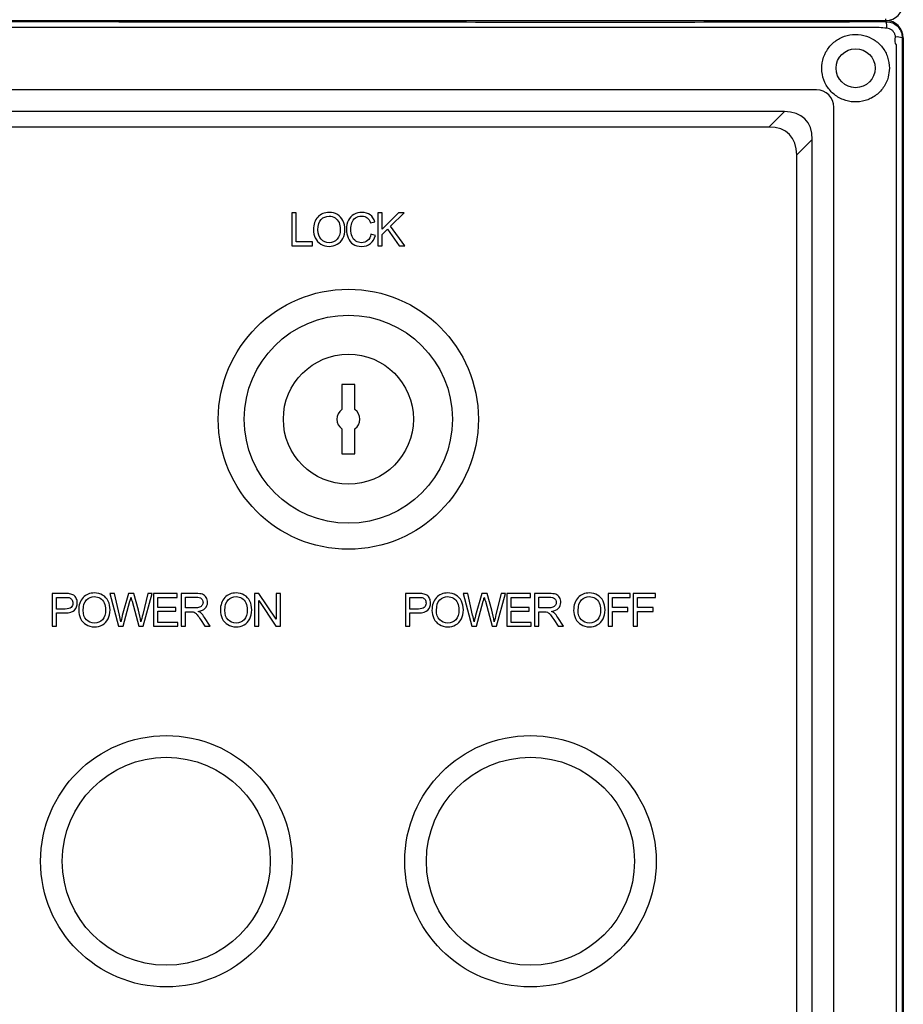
# Model space of a CAD drawing. Header units: millimetres. Extents: x 7099 to 9560, y -2357 to -1635.
# Tile 44 of 85: x 7459 to 7561, y -2063 to -1949. Entities that reach past the tile are written whole.
import ezdxf

# ---------------------------------------------------------------- set-up
doc = ezdxf.new("R2010")
doc.units = ezdxf.units.MM
doc.header["$LTSCALE"] = 3

msp = doc.modelspace()

# ---------------------------------------------------------------- linework, layer by layer
at = {"linetype": 'Continuous', "lineweight": 30}
for p, q in [((7162.73, -1949.22), (7558.73, -1949.22)), ((7558.73, -1949.22), (7558.73, -1949.02)), ((7558.73, -1949.22), (7558.73, -1949.34)), ((7560.73, -1951.22), (7560.61, -1951.22)), ((7560.73, -1951.22), (7560.73, -2147.22)), ((7550.73, -1957.22), (7363.73, -1957.22)), ((7552.73, -2139.22), (7552.73, -1959.22)), ((7547.02, -1959.72), (7174.45, -1959.72)), ((7545.23, -1961.51), (7547.02, -1959.72)), ((7545.23, -1961.51), (7176.23, -1961.51)), ((7550.23, -1962.93), (7548.44, -1964.72)), ((7550.23, -2135.51), (7550.23, -1962.93)), ((7548.44, -2133.72), (7548.44, -1964.72)), ((7497.48, -1991.22), (7495.98, -1991.22)), ((7495.98, -1991.22), (7495.98, -1994.11)), ((7497.48, -1994.11), (7497.48, -1991.22)), ((7495.98, -1996.33), (7495.98, -1999.22)), ((7497.48, -1999.22), (7497.48, -1996.33)), ((7495.98, -1999.22), (7497.48, -1999.22))]:
    msp.add_line(p, q, dxfattribs=at)
at = {"linetype": 'Continuous', "lineweight": 30, "flags": 128}
for points in [[(7557.94, -1950.03), (7557.94, -1950.03), (7555.94, -1950.03), (7547.94, -1950.02), (7515.94, -1950.02), (7387.94, -1950.02), (7163.52, -1950.03), (7163.52, -1950.03)], [(7559.93, -2146.4), (7559.93, -2146.4), (7559.93, -2144.4), (7559.93, -2136.4), (7559.93, -2104.4), (7559.93, -1976.4), (7559.93, -1962.85), (7559.93, -1952.04), (7559.93, -1952.04)]]:
    msp.add_lwpolyline(points, dxfattribs=at)
at = {"linetype": 'Continuous', "lineweight": 30}
for centre, radius in [((7555.23, -1954.72), 2.25), ((7496.73, -1995.22), 15), ((7496.73, -1995.22), 12), ((7496.73, -1995.22), 7.5), ((7475.73, -2046.22), 14.5), ((7517.73, -2046.22), 14.5), ((7475.73, -2046.22), 12), ((7517.73, -2046.22), 12)]:
    msp.add_circle(centre, radius, dxfattribs=at)
for centre, radius, start, end in [((7558.73, -1947.22), 2, 270, 0), ((7558.73, -1951.22), 2, 0, 90), ((7556.93, -1949.97), 1.91, 355.8198, 19.2866), ((7559.98, -1952.98), 1.86, 70.2212, 94.2795), ((7550.73, -1959.22), 2, 0, 89.9992), ((7496.73, -1995.22), 1.34, 124.0312, 235.9688), ((7496.73, -1995.22), 1.34, 304.0312, 55.9688)]:
    msp.add_arc(centre, radius, start, end, dxfattribs=at)
for centre in [(7542.45, -1967.5), (7540.67, -1969.29)]:
    msp.add_ellipse(centre, major_axis=(-6.93, -6.93), ratio=0.510274, start_param=2.66976, end_param=3.613425, dxfattribs=at)
for points, knots in [([(7162.73, -1949.34), (7163.7, -1949.35), (7165.65, -1949.35), (7169.54, -1949.34), (7184.6, -1949.35), (7247.22, -1949.34), (7341.61, -1949.35), (7429.49, -1949.34), (7469.57, -1949.35), (7475.92, -1949.36), (7476.66, -1949.36)], [0, 0, 0, 0, 0.009291, 0.018605, 0.037219, 0.15318, 0.617023, 0.939231, 0.99298, 1, 1, 1, 1]), ([(7476.66, -1949.36), (7481.55, -1949.36), (7492.08, -1949.37), (7508.22, -1949.39), (7525.09, -1949.4), (7541.95, -1949.39), (7553.14, -1949.36), (7558.73, -1949.34)], [0, 0, 0, 0, 0.178857, 0.384542, 0.589954, 0.795009, 1, 1, 1, 1]), ([(7558.83, -1950.11), (7558.54, -1950.09), (7558.24, -1950.08), (7557.94, -1950.03), (7557.94, -1950.03)], [0, 0, 0, 0, 0.999932, 1, 1, 1, 1]), ([(7558.73, -1949.34), (7558.94, -1949.36), (7559.36, -1949.4), (7559.92, -1949.72), (7560.34, -1950.19), (7560.57, -1950.72), (7560.6, -1951.07), (7560.61, -1951.22)], [0, 0, 0, 0, 0.212006, 0.424394, 0.636537, 0.848479, 1, 1, 1, 1]), ([(7559.84, -1951.12), (7559.83, -1951.04), (7559.8, -1950.86), (7559.67, -1950.58), (7559.44, -1950.34), (7559.16, -1950.16), (7558.94, -1950.13), (7558.83, -1950.11)], [0, 0, 0, 0, 0.149043, 0.361525, 0.57636, 0.790328, 1, 1, 1, 1]), ([(7559.13, -1954.72), (7559.09, -1954.29), (7559.01, -1953.42), (7558.36, -1952.27), (7557.39, -1951.39), (7556.2, -1950.87), (7554.89, -1950.76), (7553.64, -1951.09), (7552.56, -1951.79), (7551.74, -1952.82), (7551.31, -1954.09), (7551.32, -1955.44), (7551.78, -1956.69), (7552.62, -1957.72), (7553.75, -1958.41), (7555.04, -1958.69), (7556.35, -1958.53), (7557.54, -1957.96), (7558.48, -1957.01), (7559.04, -1955.87), (7559.1, -1955.07), (7559.13, -1954.72)], [0, 0, 0, 0, 0.052754, 0.105454, 0.157724, 0.210039, 0.262969, 0.314253, 0.36603, 0.419708, 0.474734, 0.529303, 0.58257, 0.635113, 0.688397, 0.741364, 0.794154, 0.847791, 0.902631, 0.957423, 1, 1, 1, 1]), ([(7559.93, -1952.04), (7559.93, -1952.04), (7559.71, -1951.82), (7559.78, -1951.47), (7559.84, -1951.12)], [0, 0, 0, 0, 0.000091, 1, 1, 1, 1]), ([(7560.61, -1951.22), (7560.61, -1952.19), (7560.6, -1954.12), (7560.61, -1958), (7560.6, -1972.66), (7560.61, -2011.2), (7560.61, -2052.78), (7560.6, -2083.21), (7560.6, -2088.78), (7560.6, -2089.38)], [0, 0, 0, 0, 0.021012, 0.042076, 0.084176, 0.339329, 0.878968, 0.987014, 1, 1, 1, 1]), ([(7490.21, -1975.21), (7490.21, -1975.21), (7490.21, -1971.42), (7490.21, -1971.42), (7490.21, -1971.42), (7490.21, -1971.42), (7490.71, -1971.42), (7490.71, -1971.42), (7490.71, -1971.42), (7490.71, -1971.42), (7490.71, -1974.77), (7490.71, -1974.77), (7490.71, -1974.77), (7490.71, -1974.77), (7492.58, -1974.77), (7492.58, -1974.77), (7492.58, -1974.77), (7492.58, -1974.77), (7492.58, -1975.21), (7492.58, -1975.21), (7492.58, -1975.21), (7492.58, -1975.21), (7490.21, -1975.21), (7490.21, -1975.21)], [0, 0, 0, 0, 0.142857, 0.142857, 0.142857, 0.142857, 0.285714, 0.285714, 0.285714, 0.285714, 0.428571, 0.428571, 0.428571, 0.428571, 0.571429, 0.571429, 0.571429, 0.571429, 0.714286, 0.714286, 0.714286, 0.714286, 1, 1, 1, 1]), ([(7492.7, -1973.37), (7492.7, -1972.74), (7492.87, -1972.25), (7493.21, -1971.89), (7493.21, -1971.89), (7493.54, -1971.54), (7493.98, -1971.36), (7494.51, -1971.36), (7494.51, -1971.36), (7494.86, -1971.36), (7495.18, -1971.44), (7495.46, -1971.61), (7495.46, -1971.61), (7495.74, -1971.78), (7495.95, -1972.01), (7496.1, -1972.31), (7496.1, -1972.31), (7496.25, -1972.61), (7496.32, -1972.95), (7496.32, -1973.33), (7496.32, -1973.33), (7496.32, -1973.71), (7496.25, -1974.05), (7496.09, -1974.36), (7496.09, -1974.36), (7495.94, -1974.66), (7495.72, -1974.89), (7495.43, -1975.04), (7495.43, -1975.04), (7495.15, -1975.2), (7494.84, -1975.28), (7494.51, -1975.28), (7494.51, -1975.28), (7494.15, -1975.28), (7493.84, -1975.19), (7493.55, -1975.02), (7493.55, -1975.02), (7493.27, -1974.85), (7493.06, -1974.61), (7492.92, -1974.31), (7492.92, -1974.31), (7492.77, -1974.02), (7492.7, -1973.7), (7492.7, -1973.37)], [0, 0, 0, 0, 0.083333, 0.083333, 0.083333, 0.083333, 0.166667, 0.166667, 0.166667, 0.166667, 0.25, 0.25, 0.25, 0.25, 0.333333, 0.333333, 0.333333, 0.333333, 0.416667, 0.416667, 0.416667, 0.416667, 0.5, 0.5, 0.5, 0.5, 0.583333, 0.583333, 0.583333, 0.583333, 0.666667, 0.666667, 0.666667, 0.666667, 0.75, 0.75, 0.75, 0.75, 0.833333, 0.833333, 0.833333, 0.833333, 1, 1, 1, 1]), ([(7493.22, -1973.38), (7493.22, -1973.83), (7493.34, -1974.19), (7493.58, -1974.46), (7493.58, -1974.46), (7493.83, -1974.72), (7494.14, -1974.85), (7494.51, -1974.85), (7494.51, -1974.85), (7494.89, -1974.85), (7495.2, -1974.72), (7495.44, -1974.45), (7495.44, -1974.45), (7495.68, -1974.19), (7495.8, -1973.81), (7495.8, -1973.32), (7495.8, -1973.32), (7495.8, -1973.02), (7495.75, -1972.75), (7495.65, -1972.52), (7495.65, -1972.52), (7495.54, -1972.29), (7495.39, -1972.11), (7495.19, -1971.98), (7495.19, -1971.98), (7494.99, -1971.86), (7494.77, -1971.8), (7494.52, -1971.8), (7494.52, -1971.8), (7494.16, -1971.8), (7493.86, -1971.92), (7493.6, -1972.16), (7493.6, -1972.16), (7493.34, -1972.4), (7493.22, -1972.81), (7493.22, -1973.38)], [0, 0, 0, 0, 0.1, 0.1, 0.1, 0.1, 0.2, 0.2, 0.2, 0.2, 0.3, 0.3, 0.3, 0.3, 0.4, 0.4, 0.4, 0.4, 0.5, 0.5, 0.5, 0.5, 0.6, 0.6, 0.6, 0.6, 0.7, 0.7, 0.7, 0.7, 0.8, 0.8, 0.8, 0.8, 1, 1, 1, 1]), ([(7499.34, -1973.88), (7499.34, -1973.88), (7499.85, -1974.01), (7499.85, -1974.01), (7499.85, -1974.01), (7499.74, -1974.42), (7499.55, -1974.74), (7499.28, -1974.95), (7499.28, -1974.95), (7499.01, -1975.17), (7498.67, -1975.28), (7498.28, -1975.28), (7498.28, -1975.28), (7497.87, -1975.28), (7497.54, -1975.19), (7497.28, -1975.03), (7497.28, -1975.03), (7497.03, -1974.86), (7496.83, -1974.62), (7496.7, -1974.31), (7496.7, -1974.31), (7496.57, -1973.99), (7496.5, -1973.65), (7496.5, -1973.29), (7496.5, -1973.29), (7496.5, -1972.9), (7496.58, -1972.55), (7496.73, -1972.26), (7496.73, -1972.26), (7496.88, -1971.97), (7497.09, -1971.74), (7497.37, -1971.59), (7497.37, -1971.59), (7497.65, -1971.44), (7497.95, -1971.36), (7498.29, -1971.36), (7498.29, -1971.36), (7498.67, -1971.36), (7498.98, -1971.46), (7499.24, -1971.65), (7499.24, -1971.65), (7499.5, -1971.84), (7499.68, -1972.11), (7499.78, -1972.46), (7499.78, -1972.46), (7499.78, -1972.46), (7499.29, -1972.58), (7499.29, -1972.58), (7499.29, -1972.58), (7499.2, -1972.3), (7499.07, -1972.1), (7498.91, -1971.98), (7498.91, -1971.98), (7498.74, -1971.85), (7498.53, -1971.79), (7498.28, -1971.79), (7498.28, -1971.79), (7497.99, -1971.79), (7497.74, -1971.86), (7497.55, -1972), (7497.55, -1972), (7497.35, -1972.14), (7497.22, -1972.33), (7497.14, -1972.56), (7497.14, -1972.56), (7497.06, -1972.8), (7497.02, -1973.04), (7497.02, -1973.29), (7497.02, -1973.29), (7497.02, -1973.61), (7497.07, -1973.89), (7497.16, -1974.13), (7497.16, -1974.13), (7497.25, -1974.37), (7497.4, -1974.55), (7497.6, -1974.67), (7497.6, -1974.67), (7497.79, -1974.79), (7498.01, -1974.85), (7498.24, -1974.85), (7498.24, -1974.85), (7498.52, -1974.85), (7498.75, -1974.77), (7498.95, -1974.61), (7498.95, -1974.61), (7499.14, -1974.44), (7499.27, -1974.2), (7499.34, -1973.88)], [0, 0, 0, 0, 0.043478, 0.043478, 0.043478, 0.043478, 0.086957, 0.086957, 0.086957, 0.086957, 0.130435, 0.130435, 0.130435, 0.130435, 0.173913, 0.173913, 0.173913, 0.173913, 0.217391, 0.217391, 0.217391, 0.217391, 0.26087, 0.26087, 0.26087, 0.26087, 0.304348, 0.304348, 0.304348, 0.304348, 0.347826, 0.347826, 0.347826, 0.347826, 0.391304, 0.391304, 0.391304, 0.391304, 0.434783, 0.434783, 0.434783, 0.434783, 0.478261, 0.478261, 0.478261, 0.478261, 0.521739, 0.521739, 0.521739, 0.521739, 0.565217, 0.565217, 0.565217, 0.565217, 0.608696, 0.608696, 0.608696, 0.608696, 0.652174, 0.652174, 0.652174, 0.652174, 0.695652, 0.695652, 0.695652, 0.695652, 0.73913, 0.73913, 0.73913, 0.73913, 0.782609, 0.782609, 0.782609, 0.782609, 0.826087, 0.826087, 0.826087, 0.826087, 0.869565, 0.869565, 0.869565, 0.869565, 0.913043, 0.913043, 0.913043, 0.913043, 1, 1, 1, 1]), ([(7500.12, -1975.21), (7500.12, -1975.21), (7500.12, -1971.42), (7500.12, -1971.42), (7500.12, -1971.42), (7500.12, -1971.42), (7500.62, -1971.42), (7500.62, -1971.42), (7500.62, -1971.42), (7500.62, -1971.42), (7500.62, -1973.3), (7500.62, -1973.3), (7500.62, -1973.3), (7500.62, -1973.3), (7502.5, -1971.42), (7502.5, -1971.42), (7502.5, -1971.42), (7502.5, -1971.42), (7503.18, -1971.42), (7503.18, -1971.42), (7503.18, -1971.42), (7503.18, -1971.42), (7501.59, -1972.96), (7501.59, -1972.96), (7501.59, -1972.96), (7501.59, -1972.96), (7503.25, -1975.21), (7503.25, -1975.21), (7503.25, -1975.21), (7503.25, -1975.21), (7502.59, -1975.21), (7502.59, -1975.21), (7502.59, -1975.21), (7502.59, -1975.21), (7501.24, -1973.3), (7501.24, -1973.3), (7501.24, -1973.3), (7501.24, -1973.3), (7500.62, -1973.9), (7500.62, -1973.9), (7500.62, -1973.9), (7500.62, -1973.9), (7500.62, -1975.21), (7500.62, -1975.21), (7500.62, -1975.21), (7500.62, -1975.21), (7500.12, -1975.21), (7500.12, -1975.21)], [0, 0, 0, 0, 0.076923, 0.076923, 0.076923, 0.076923, 0.153846, 0.153846, 0.153846, 0.153846, 0.230769, 0.230769, 0.230769, 0.230769, 0.307692, 0.307692, 0.307692, 0.307692, 0.384615, 0.384615, 0.384615, 0.384615, 0.461538, 0.461538, 0.461538, 0.461538, 0.538462, 0.538462, 0.538462, 0.538462, 0.615385, 0.615385, 0.615385, 0.615385, 0.692308, 0.692308, 0.692308, 0.692308, 0.769231, 0.769231, 0.769231, 0.769231, 0.846154, 0.846154, 0.846154, 0.846154, 1, 1, 1, 1]), ([(7462.57, -2019.11), (7462.57, -2019.11), (7462.57, -2015.32), (7462.57, -2015.32), (7462.57, -2015.32), (7462.57, -2015.32), (7464, -2015.32), (7464, -2015.32), (7464, -2015.32), (7464.26, -2015.32), (7464.45, -2015.33), (7464.58, -2015.36), (7464.58, -2015.36), (7464.77, -2015.39), (7464.92, -2015.45), (7465.05, -2015.53), (7465.05, -2015.53), (7465.18, -2015.62), (7465.28, -2015.74), (7465.35, -2015.9), (7465.35, -2015.9), (7465.43, -2016.06), (7465.47, -2016.23), (7465.47, -2016.42), (7465.47, -2016.42), (7465.47, -2016.74), (7465.37, -2017.01), (7465.16, -2017.23), (7465.16, -2017.23), (7464.96, -2017.45), (7464.58, -2017.57), (7464.05, -2017.57), (7464.05, -2017.57), (7464.05, -2017.57), (7463.08, -2017.57), (7463.08, -2017.57), (7463.08, -2017.57), (7463.08, -2017.57), (7463.08, -2019.11), (7463.08, -2019.11), (7463.08, -2019.11), (7463.08, -2019.11), (7462.57, -2019.11), (7462.57, -2019.11)], [0, 0, 0, 0, 0.083333, 0.083333, 0.083333, 0.083333, 0.166667, 0.166667, 0.166667, 0.166667, 0.25, 0.25, 0.25, 0.25, 0.333333, 0.333333, 0.333333, 0.333333, 0.416667, 0.416667, 0.416667, 0.416667, 0.5, 0.5, 0.5, 0.5, 0.583333, 0.583333, 0.583333, 0.583333, 0.666667, 0.666667, 0.666667, 0.666667, 0.75, 0.75, 0.75, 0.75, 0.833333, 0.833333, 0.833333, 0.833333, 1, 1, 1, 1]), ([(7463.08, -2017.12), (7463.08, -2017.12), (7464.06, -2017.12), (7464.06, -2017.12), (7464.06, -2017.12), (7464.38, -2017.12), (7464.61, -2017.06), (7464.75, -2016.94), (7464.75, -2016.94), (7464.88, -2016.82), (7464.95, -2016.65), (7464.95, -2016.43), (7464.95, -2016.43), (7464.95, -2016.27), (7464.91, -2016.14), (7464.83, -2016.02), (7464.83, -2016.02), (7464.75, -2015.91), (7464.64, -2015.84), (7464.51, -2015.8), (7464.51, -2015.8), (7464.43, -2015.78), (7464.27, -2015.77), (7464.05, -2015.77), (7464.05, -2015.77), (7464.05, -2015.77), (7463.08, -2015.77), (7463.08, -2015.77), (7463.08, -2015.77), (7463.08, -2015.77), (7463.08, -2017.12), (7463.08, -2017.12)], [0, 0, 0, 0, 0.111111, 0.111111, 0.111111, 0.111111, 0.222222, 0.222222, 0.222222, 0.222222, 0.333333, 0.333333, 0.333333, 0.333333, 0.444444, 0.444444, 0.444444, 0.444444, 0.555556, 0.555556, 0.555556, 0.555556, 0.666667, 0.666667, 0.666667, 0.666667, 0.777778, 0.777778, 0.777778, 0.777778, 1, 1, 1, 1]), ([(7465.63, -2017.27), (7465.63, -2016.64), (7465.79, -2016.15), (7466.13, -2015.79), (7466.13, -2015.79), (7466.47, -2015.44), (7466.91, -2015.26), (7467.44, -2015.26), (7467.44, -2015.26), (7467.79, -2015.26), (7468.11, -2015.34), (7468.39, -2015.51), (7468.39, -2015.51), (7468.67, -2015.68), (7468.88, -2015.91), (7469.03, -2016.21), (7469.03, -2016.21), (7469.18, -2016.51), (7469.25, -2016.84), (7469.25, -2017.22), (7469.25, -2017.22), (7469.25, -2017.61), (7469.17, -2017.95), (7469.02, -2018.25), (7469.02, -2018.25), (7468.86, -2018.56), (7468.64, -2018.79), (7468.36, -2018.94), (7468.36, -2018.94), (7468.07, -2019.1), (7467.77, -2019.17), (7467.44, -2019.17), (7467.44, -2019.17), (7467.08, -2019.17), (7466.76, -2019.09), (7466.48, -2018.92), (7466.48, -2018.92), (7466.2, -2018.74), (7465.99, -2018.51), (7465.84, -2018.21), (7465.84, -2018.21), (7465.7, -2017.91), (7465.63, -2017.6), (7465.63, -2017.27)], [0, 0, 0, 0, 0.083333, 0.083333, 0.083333, 0.083333, 0.166667, 0.166667, 0.166667, 0.166667, 0.25, 0.25, 0.25, 0.25, 0.333333, 0.333333, 0.333333, 0.333333, 0.416667, 0.416667, 0.416667, 0.416667, 0.5, 0.5, 0.5, 0.5, 0.583333, 0.583333, 0.583333, 0.583333, 0.666667, 0.666667, 0.666667, 0.666667, 0.75, 0.75, 0.75, 0.75, 0.833333, 0.833333, 0.833333, 0.833333, 1, 1, 1, 1]), ([(7466.14, -2017.28), (7466.14, -2017.73), (7466.27, -2018.09), (7466.51, -2018.35), (7466.51, -2018.35), (7466.76, -2018.61), (7467.06, -2018.75), (7467.44, -2018.75), (7467.44, -2018.75), (7467.81, -2018.75), (7468.12, -2018.61), (7468.37, -2018.35), (7468.37, -2018.35), (7468.61, -2018.08), (7468.73, -2017.71), (7468.73, -2017.22), (7468.73, -2017.22), (7468.73, -2016.91), (7468.68, -2016.64), (7468.58, -2016.42), (7468.58, -2016.42), (7468.47, -2016.19), (7468.32, -2016.01), (7468.12, -2015.88), (7468.12, -2015.88), (7467.92, -2015.76), (7467.69, -2015.69), (7467.44, -2015.69), (7467.44, -2015.69), (7467.09, -2015.69), (7466.78, -2015.81), (7466.53, -2016.06), (7466.53, -2016.06), (7466.27, -2016.3), (7466.14, -2016.71), (7466.14, -2017.28)], [0, 0, 0, 0, 0.1, 0.1, 0.1, 0.1, 0.2, 0.2, 0.2, 0.2, 0.3, 0.3, 0.3, 0.3, 0.4, 0.4, 0.4, 0.4, 0.5, 0.5, 0.5, 0.5, 0.6, 0.6, 0.6, 0.6, 0.7, 0.7, 0.7, 0.7, 0.8, 0.8, 0.8, 0.8, 1, 1, 1, 1]), ([(7470.22, -2019.11), (7470.22, -2019.11), (7469.23, -2015.32), (7469.23, -2015.32), (7469.23, -2015.32), (7469.23, -2015.32), (7469.75, -2015.32), (7469.75, -2015.32), (7469.75, -2015.32), (7469.75, -2015.32), (7470.32, -2017.81), (7470.32, -2017.81), (7470.32, -2017.81), (7470.38, -2018.07), (7470.43, -2018.32), (7470.48, -2018.58), (7470.48, -2018.58), (7470.58, -2018.18), (7470.64, -2017.94), (7470.65, -2017.88), (7470.65, -2017.88), (7470.65, -2017.88), (7471.37, -2015.32), (7471.37, -2015.32), (7471.37, -2015.32), (7471.37, -2015.32), (7471.97, -2015.32), (7471.97, -2015.32), (7471.97, -2015.32), (7471.97, -2015.32), (7472.52, -2017.24), (7472.52, -2017.24), (7472.52, -2017.24), (7472.65, -2017.72), (7472.75, -2018.16), (7472.81, -2018.58), (7472.81, -2018.58), (7472.86, -2018.34), (7472.93, -2018.07), (7473.01, -2017.76), (7473.01, -2017.76), (7473.01, -2017.76), (7473.6, -2015.32), (7473.6, -2015.32), (7473.6, -2015.32), (7473.6, -2015.32), (7474.1, -2015.32), (7474.1, -2015.32), (7474.1, -2015.32), (7474.1, -2015.32), (7473.06, -2019.11), (7473.06, -2019.11), (7473.06, -2019.11), (7473.06, -2019.11), (7472.58, -2019.11), (7472.58, -2019.11), (7472.58, -2019.11), (7472.58, -2019.11), (7471.78, -2016.22), (7471.78, -2016.22), (7471.78, -2016.22), (7471.71, -2015.98), (7471.67, -2015.83), (7471.66, -2015.78), (7471.66, -2015.78), (7471.62, -2015.95), (7471.58, -2016.1), (7471.54, -2016.22), (7471.54, -2016.22), (7471.54, -2016.22), (7470.75, -2019.11), (7470.75, -2019.11), (7470.75, -2019.11), (7470.75, -2019.11), (7470.22, -2019.11), (7470.22, -2019.11)], [0, 0, 0, 0, 0.05, 0.05, 0.05, 0.05, 0.1, 0.1, 0.1, 0.1, 0.15, 0.15, 0.15, 0.15, 0.2, 0.2, 0.2, 0.2, 0.25, 0.25, 0.25, 0.25, 0.3, 0.3, 0.3, 0.3, 0.35, 0.35, 0.35, 0.35, 0.4, 0.4, 0.4, 0.4, 0.45, 0.45, 0.45, 0.45, 0.5, 0.5, 0.5, 0.5, 0.55, 0.55, 0.55, 0.55, 0.6, 0.6, 0.6, 0.6, 0.65, 0.65, 0.65, 0.65, 0.7, 0.7, 0.7, 0.7, 0.75, 0.75, 0.75, 0.75, 0.8, 0.8, 0.8, 0.8, 0.85, 0.85, 0.85, 0.85, 0.9, 0.9, 0.9, 0.9, 1, 1, 1, 1]), ([(7474.25, -2019.11), (7474.25, -2019.11), (7474.25, -2015.32), (7474.25, -2015.32), (7474.25, -2015.32), (7474.25, -2015.32), (7476.99, -2015.32), (7476.99, -2015.32), (7476.99, -2015.32), (7476.99, -2015.32), (7476.99, -2015.77), (7476.99, -2015.77), (7476.99, -2015.77), (7476.99, -2015.77), (7474.75, -2015.77), (7474.75, -2015.77), (7474.75, -2015.77), (7474.75, -2015.77), (7474.75, -2016.93), (7474.75, -2016.93), (7474.75, -2016.93), (7474.75, -2016.93), (7476.84, -2016.93), (7476.84, -2016.93), (7476.84, -2016.93), (7476.84, -2016.93), (7476.84, -2017.37), (7476.84, -2017.37), (7476.84, -2017.37), (7476.84, -2017.37), (7474.75, -2017.37), (7474.75, -2017.37), (7474.75, -2017.37), (7474.75, -2017.37), (7474.75, -2018.67), (7474.75, -2018.67), (7474.75, -2018.67), (7474.75, -2018.67), (7477.08, -2018.67), (7477.08, -2018.67), (7477.08, -2018.67), (7477.08, -2018.67), (7477.08, -2019.11), (7477.08, -2019.11), (7477.08, -2019.11), (7477.08, -2019.11), (7474.25, -2019.11), (7474.25, -2019.11)], [0, 0, 0, 0, 0.076923, 0.076923, 0.076923, 0.076923, 0.153846, 0.153846, 0.153846, 0.153846, 0.230769, 0.230769, 0.230769, 0.230769, 0.307692, 0.307692, 0.307692, 0.307692, 0.384615, 0.384615, 0.384615, 0.384615, 0.461538, 0.461538, 0.461538, 0.461538, 0.538462, 0.538462, 0.538462, 0.538462, 0.615385, 0.615385, 0.615385, 0.615385, 0.692308, 0.692308, 0.692308, 0.692308, 0.769231, 0.769231, 0.769231, 0.769231, 0.846154, 0.846154, 0.846154, 0.846154, 1, 1, 1, 1]), ([(7477.46, -2019.11), (7477.46, -2019.11), (7477.46, -2015.32), (7477.46, -2015.32), (7477.46, -2015.32), (7477.46, -2015.32), (7479.14, -2015.32), (7479.14, -2015.32), (7479.14, -2015.32), (7479.47, -2015.32), (7479.73, -2015.36), (7479.91, -2015.42), (7479.91, -2015.42), (7480.08, -2015.49), (7480.22, -2015.61), (7480.33, -2015.78), (7480.33, -2015.78), (7480.43, -2015.96), (7480.48, -2016.15), (7480.48, -2016.35), (7480.48, -2016.35), (7480.48, -2016.62), (7480.4, -2016.85), (7480.22, -2017.03), (7480.22, -2017.03), (7480.05, -2017.22), (7479.78, -2017.34), (7479.42, -2017.39), (7479.42, -2017.39), (7479.55, -2017.45), (7479.65, -2017.51), (7479.72, -2017.57), (7479.72, -2017.57), (7479.87, -2017.71), (7480, -2017.88), (7480.13, -2018.08), (7480.13, -2018.08), (7480.13, -2018.08), (7480.79, -2019.11), (7480.79, -2019.11), (7480.79, -2019.11), (7480.79, -2019.11), (7480.16, -2019.11), (7480.16, -2019.11), (7480.16, -2019.11), (7480.16, -2019.11), (7479.66, -2018.32), (7479.66, -2018.32), (7479.66, -2018.32), (7479.52, -2018.09), (7479.4, -2017.92), (7479.3, -2017.8), (7479.3, -2017.8), (7479.21, -2017.68), (7479.12, -2017.59), (7479.05, -2017.55), (7479.05, -2017.55), (7478.97, -2017.5), (7478.9, -2017.46), (7478.82, -2017.45), (7478.82, -2017.45), (7478.76, -2017.43), (7478.67, -2017.43), (7478.54, -2017.43), (7478.54, -2017.43), (7478.54, -2017.43), (7477.96, -2017.43), (7477.96, -2017.43), (7477.96, -2017.43), (7477.96, -2017.43), (7477.96, -2019.11), (7477.96, -2019.11), (7477.96, -2019.11), (7477.96, -2019.11), (7477.46, -2019.11), (7477.46, -2019.11)], [0, 0, 0, 0, 0.05, 0.05, 0.05, 0.05, 0.1, 0.1, 0.1, 0.1, 0.15, 0.15, 0.15, 0.15, 0.2, 0.2, 0.2, 0.2, 0.25, 0.25, 0.25, 0.25, 0.3, 0.3, 0.3, 0.3, 0.35, 0.35, 0.35, 0.35, 0.4, 0.4, 0.4, 0.4, 0.45, 0.45, 0.45, 0.45, 0.5, 0.5, 0.5, 0.5, 0.55, 0.55, 0.55, 0.55, 0.6, 0.6, 0.6, 0.6, 0.65, 0.65, 0.65, 0.65, 0.7, 0.7, 0.7, 0.7, 0.75, 0.75, 0.75, 0.75, 0.8, 0.8, 0.8, 0.8, 0.85, 0.85, 0.85, 0.85, 0.9, 0.9, 0.9, 0.9, 1, 1, 1, 1]), ([(7477.96, -2016.99), (7477.96, -2016.99), (7479.04, -2016.99), (7479.04, -2016.99), (7479.04, -2016.99), (7479.26, -2016.99), (7479.44, -2016.97), (7479.57, -2016.92), (7479.57, -2016.92), (7479.7, -2016.88), (7479.8, -2016.8), (7479.86, -2016.69), (7479.86, -2016.69), (7479.93, -2016.59), (7479.97, -2016.48), (7479.97, -2016.36), (7479.97, -2016.36), (7479.97, -2016.18), (7479.9, -2016.03), (7479.77, -2015.91), (7479.77, -2015.91), (7479.64, -2015.8), (7479.44, -2015.74), (7479.16, -2015.74), (7479.16, -2015.74), (7479.16, -2015.74), (7477.96, -2015.74), (7477.96, -2015.74), (7477.96, -2015.74), (7477.96, -2015.74), (7477.96, -2016.99), (7477.96, -2016.99)], [0, 0, 0, 0, 0.111111, 0.111111, 0.111111, 0.111111, 0.222222, 0.222222, 0.222222, 0.222222, 0.333333, 0.333333, 0.333333, 0.333333, 0.444444, 0.444444, 0.444444, 0.444444, 0.555556, 0.555556, 0.555556, 0.555556, 0.666667, 0.666667, 0.666667, 0.666667, 0.777778, 0.777778, 0.777778, 0.777778, 1, 1, 1, 1]), ([(7481.97, -2017.27), (7481.97, -2016.64), (7482.14, -2016.15), (7482.47, -2015.79), (7482.47, -2015.79), (7482.81, -2015.44), (7483.25, -2015.26), (7483.78, -2015.26), (7483.78, -2015.26), (7484.13, -2015.26), (7484.45, -2015.34), (7484.73, -2015.51), (7484.73, -2015.51), (7485.01, -2015.68), (7485.22, -2015.91), (7485.37, -2016.21), (7485.37, -2016.21), (7485.52, -2016.51), (7485.59, -2016.84), (7485.59, -2017.22), (7485.59, -2017.22), (7485.59, -2017.61), (7485.51, -2017.95), (7485.36, -2018.25), (7485.36, -2018.25), (7485.2, -2018.56), (7484.98, -2018.79), (7484.7, -2018.94), (7484.7, -2018.94), (7484.41, -2019.1), (7484.11, -2019.17), (7483.78, -2019.17), (7483.78, -2019.17), (7483.42, -2019.17), (7483.1, -2019.09), (7482.82, -2018.92), (7482.82, -2018.92), (7482.54, -2018.74), (7482.33, -2018.51), (7482.18, -2018.21), (7482.18, -2018.21), (7482.04, -2017.91), (7481.97, -2017.6), (7481.97, -2017.27)], [0, 0, 0, 0, 0.083333, 0.083333, 0.083333, 0.083333, 0.166667, 0.166667, 0.166667, 0.166667, 0.25, 0.25, 0.25, 0.25, 0.333333, 0.333333, 0.333333, 0.333333, 0.416667, 0.416667, 0.416667, 0.416667, 0.5, 0.5, 0.5, 0.5, 0.583333, 0.583333, 0.583333, 0.583333, 0.666667, 0.666667, 0.666667, 0.666667, 0.75, 0.75, 0.75, 0.75, 0.833333, 0.833333, 0.833333, 0.833333, 1, 1, 1, 1]), ([(7482.48, -2017.28), (7482.48, -2017.73), (7482.61, -2018.09), (7482.85, -2018.35), (7482.85, -2018.35), (7483.1, -2018.61), (7483.41, -2018.75), (7483.78, -2018.75), (7483.78, -2018.75), (7484.15, -2018.75), (7484.46, -2018.61), (7484.71, -2018.35), (7484.71, -2018.35), (7484.95, -2018.08), (7485.07, -2017.71), (7485.07, -2017.22), (7485.07, -2017.22), (7485.07, -2016.91), (7485.02, -2016.64), (7484.92, -2016.42), (7484.92, -2016.42), (7484.81, -2016.19), (7484.66, -2016.01), (7484.46, -2015.88), (7484.46, -2015.88), (7484.26, -2015.76), (7484.03, -2015.69), (7483.78, -2015.69), (7483.78, -2015.69), (7483.43, -2015.69), (7483.12, -2015.81), (7482.87, -2016.06), (7482.87, -2016.06), (7482.61, -2016.3), (7482.48, -2016.71), (7482.48, -2017.28)], [0, 0, 0, 0, 0.1, 0.1, 0.1, 0.1, 0.2, 0.2, 0.2, 0.2, 0.3, 0.3, 0.3, 0.3, 0.4, 0.4, 0.4, 0.4, 0.5, 0.5, 0.5, 0.5, 0.6, 0.6, 0.6, 0.6, 0.7, 0.7, 0.7, 0.7, 0.8, 0.8, 0.8, 0.8, 1, 1, 1, 1]), ([(7485.91, -2019.11), (7485.91, -2019.11), (7485.91, -2015.32), (7485.91, -2015.32), (7485.91, -2015.32), (7485.91, -2015.32), (7486.42, -2015.32), (7486.42, -2015.32), (7486.42, -2015.32), (7486.42, -2015.32), (7488.41, -2018.3), (7488.41, -2018.3), (7488.41, -2018.3), (7488.41, -2018.3), (7488.41, -2015.32), (7488.41, -2015.32), (7488.41, -2015.32), (7488.41, -2015.32), (7488.89, -2015.32), (7488.89, -2015.32), (7488.89, -2015.32), (7488.89, -2015.32), (7488.89, -2019.11), (7488.89, -2019.11), (7488.89, -2019.11), (7488.89, -2019.11), (7488.38, -2019.11), (7488.38, -2019.11), (7488.38, -2019.11), (7488.38, -2019.11), (7486.39, -2016.14), (7486.39, -2016.14), (7486.39, -2016.14), (7486.39, -2016.14), (7486.39, -2019.11), (7486.39, -2019.11), (7486.39, -2019.11), (7486.39, -2019.11), (7485.91, -2019.11), (7485.91, -2019.11)], [0, 0, 0, 0, 0.090909, 0.090909, 0.090909, 0.090909, 0.181818, 0.181818, 0.181818, 0.181818, 0.272727, 0.272727, 0.272727, 0.272727, 0.363636, 0.363636, 0.363636, 0.363636, 0.454545, 0.454545, 0.454545, 0.454545, 0.545455, 0.545455, 0.545455, 0.545455, 0.636364, 0.636364, 0.636364, 0.636364, 0.727273, 0.727273, 0.727273, 0.727273, 0.818182, 0.818182, 0.818182, 0.818182, 1, 1, 1, 1]), ([(7503.32, -2019.11), (7503.32, -2019.11), (7503.32, -2015.32), (7503.32, -2015.32), (7503.32, -2015.32), (7503.32, -2015.32), (7504.75, -2015.32), (7504.75, -2015.32), (7504.75, -2015.32), (7505, -2015.32), (7505.19, -2015.33), (7505.33, -2015.36), (7505.33, -2015.36), (7505.51, -2015.39), (7505.67, -2015.45), (7505.79, -2015.53), (7505.79, -2015.53), (7505.92, -2015.62), (7506.02, -2015.74), (7506.1, -2015.9), (7506.1, -2015.9), (7506.17, -2016.06), (7506.21, -2016.23), (7506.21, -2016.42), (7506.21, -2016.42), (7506.21, -2016.74), (7506.11, -2017.01), (7505.9, -2017.23), (7505.9, -2017.23), (7505.7, -2017.45), (7505.33, -2017.57), (7504.79, -2017.57), (7504.79, -2017.57), (7504.79, -2017.57), (7503.82, -2017.57), (7503.82, -2017.57), (7503.82, -2017.57), (7503.82, -2017.57), (7503.82, -2019.11), (7503.82, -2019.11), (7503.82, -2019.11), (7503.82, -2019.11), (7503.32, -2019.11), (7503.32, -2019.11)], [0, 0, 0, 0, 0.083333, 0.083333, 0.083333, 0.083333, 0.166667, 0.166667, 0.166667, 0.166667, 0.25, 0.25, 0.25, 0.25, 0.333333, 0.333333, 0.333333, 0.333333, 0.416667, 0.416667, 0.416667, 0.416667, 0.5, 0.5, 0.5, 0.5, 0.583333, 0.583333, 0.583333, 0.583333, 0.666667, 0.666667, 0.666667, 0.666667, 0.75, 0.75, 0.75, 0.75, 0.833333, 0.833333, 0.833333, 0.833333, 1, 1, 1, 1]), ([(7503.82, -2017.12), (7503.82, -2017.12), (7504.8, -2017.12), (7504.8, -2017.12), (7504.8, -2017.12), (7505.12, -2017.12), (7505.35, -2017.06), (7505.49, -2016.94), (7505.49, -2016.94), (7505.63, -2016.82), (7505.69, -2016.65), (7505.69, -2016.43), (7505.69, -2016.43), (7505.69, -2016.27), (7505.65, -2016.14), (7505.57, -2016.02), (7505.57, -2016.02), (7505.49, -2015.91), (7505.39, -2015.84), (7505.26, -2015.8), (7505.26, -2015.8), (7505.17, -2015.78), (7505.02, -2015.77), (7504.79, -2015.77), (7504.79, -2015.77), (7504.79, -2015.77), (7503.82, -2015.77), (7503.82, -2015.77), (7503.82, -2015.77), (7503.82, -2015.77), (7503.82, -2017.12), (7503.82, -2017.12)], [0, 0, 0, 0, 0.111111, 0.111111, 0.111111, 0.111111, 0.222222, 0.222222, 0.222222, 0.222222, 0.333333, 0.333333, 0.333333, 0.333333, 0.444444, 0.444444, 0.444444, 0.444444, 0.555556, 0.555556, 0.555556, 0.555556, 0.666667, 0.666667, 0.666667, 0.666667, 0.777778, 0.777778, 0.777778, 0.777778, 1, 1, 1, 1]), ([(7506.37, -2017.27), (7506.37, -2016.64), (7506.54, -2016.15), (7506.88, -2015.79), (7506.88, -2015.79), (7507.21, -2015.44), (7507.65, -2015.26), (7508.19, -2015.26), (7508.19, -2015.26), (7508.54, -2015.26), (7508.85, -2015.34), (7509.13, -2015.51), (7509.13, -2015.51), (7509.41, -2015.68), (7509.63, -2015.91), (7509.77, -2016.21), (7509.77, -2016.21), (7509.92, -2016.51), (7509.99, -2016.84), (7509.99, -2017.22), (7509.99, -2017.22), (7509.99, -2017.61), (7509.92, -2017.95), (7509.76, -2018.25), (7509.76, -2018.25), (7509.61, -2018.56), (7509.39, -2018.79), (7509.1, -2018.94), (7509.1, -2018.94), (7508.82, -2019.1), (7508.51, -2019.17), (7508.18, -2019.17), (7508.18, -2019.17), (7507.83, -2019.17), (7507.51, -2019.09), (7507.23, -2018.92), (7507.23, -2018.92), (7506.94, -2018.74), (7506.73, -2018.51), (7506.59, -2018.21), (7506.59, -2018.21), (7506.44, -2017.91), (7506.37, -2017.6), (7506.37, -2017.27)], [0, 0, 0, 0, 0.083333, 0.083333, 0.083333, 0.083333, 0.166667, 0.166667, 0.166667, 0.166667, 0.25, 0.25, 0.25, 0.25, 0.333333, 0.333333, 0.333333, 0.333333, 0.416667, 0.416667, 0.416667, 0.416667, 0.5, 0.5, 0.5, 0.5, 0.583333, 0.583333, 0.583333, 0.583333, 0.666667, 0.666667, 0.666667, 0.666667, 0.75, 0.75, 0.75, 0.75, 0.833333, 0.833333, 0.833333, 0.833333, 1, 1, 1, 1]), ([(7506.89, -2017.28), (7506.89, -2017.73), (7507.01, -2018.09), (7507.26, -2018.35), (7507.26, -2018.35), (7507.5, -2018.61), (7507.81, -2018.75), (7508.18, -2018.75), (7508.18, -2018.75), (7508.56, -2018.75), (7508.87, -2018.61), (7509.11, -2018.35), (7509.11, -2018.35), (7509.35, -2018.08), (7509.48, -2017.71), (7509.48, -2017.22), (7509.48, -2017.22), (7509.48, -2016.91), (7509.42, -2016.64), (7509.32, -2016.42), (7509.32, -2016.42), (7509.22, -2016.19), (7509.06, -2016.01), (7508.86, -2015.88), (7508.86, -2015.88), (7508.66, -2015.76), (7508.44, -2015.69), (7508.19, -2015.69), (7508.19, -2015.69), (7507.83, -2015.69), (7507.53, -2015.81), (7507.27, -2016.06), (7507.27, -2016.06), (7507.02, -2016.3), (7506.89, -2016.71), (7506.89, -2017.28)], [0, 0, 0, 0, 0.1, 0.1, 0.1, 0.1, 0.2, 0.2, 0.2, 0.2, 0.3, 0.3, 0.3, 0.3, 0.4, 0.4, 0.4, 0.4, 0.5, 0.5, 0.5, 0.5, 0.6, 0.6, 0.6, 0.6, 0.7, 0.7, 0.7, 0.7, 0.8, 0.8, 0.8, 0.8, 1, 1, 1, 1]), ([(7510.97, -2019.11), (7510.97, -2019.11), (7509.97, -2015.32), (7509.97, -2015.32), (7509.97, -2015.32), (7509.97, -2015.32), (7510.49, -2015.32), (7510.49, -2015.32), (7510.49, -2015.32), (7510.49, -2015.32), (7511.06, -2017.81), (7511.06, -2017.81), (7511.06, -2017.81), (7511.12, -2018.07), (7511.18, -2018.32), (7511.22, -2018.58), (7511.22, -2018.58), (7511.32, -2018.18), (7511.38, -2017.94), (7511.4, -2017.88), (7511.4, -2017.88), (7511.4, -2017.88), (7512.11, -2015.32), (7512.11, -2015.32), (7512.11, -2015.32), (7512.11, -2015.32), (7512.72, -2015.32), (7512.72, -2015.32), (7512.72, -2015.32), (7512.72, -2015.32), (7513.26, -2017.24), (7513.26, -2017.24), (7513.26, -2017.24), (7513.39, -2017.72), (7513.49, -2018.16), (7513.56, -2018.58), (7513.56, -2018.58), (7513.61, -2018.34), (7513.67, -2018.07), (7513.75, -2017.76), (7513.75, -2017.76), (7513.75, -2017.76), (7514.34, -2015.32), (7514.34, -2015.32), (7514.34, -2015.32), (7514.34, -2015.32), (7514.84, -2015.32), (7514.84, -2015.32), (7514.84, -2015.32), (7514.84, -2015.32), (7513.81, -2019.11), (7513.81, -2019.11), (7513.81, -2019.11), (7513.81, -2019.11), (7513.32, -2019.11), (7513.32, -2019.11), (7513.32, -2019.11), (7513.32, -2019.11), (7512.53, -2016.22), (7512.53, -2016.22), (7512.53, -2016.22), (7512.46, -2015.98), (7512.42, -2015.83), (7512.4, -2015.78), (7512.4, -2015.78), (7512.36, -2015.95), (7512.32, -2016.1), (7512.29, -2016.22), (7512.29, -2016.22), (7512.29, -2016.22), (7511.49, -2019.11), (7511.49, -2019.11), (7511.49, -2019.11), (7511.49, -2019.11), (7510.97, -2019.11), (7510.97, -2019.11)], [0, 0, 0, 0, 0.05, 0.05, 0.05, 0.05, 0.1, 0.1, 0.1, 0.1, 0.15, 0.15, 0.15, 0.15, 0.2, 0.2, 0.2, 0.2, 0.25, 0.25, 0.25, 0.25, 0.3, 0.3, 0.3, 0.3, 0.35, 0.35, 0.35, 0.35, 0.4, 0.4, 0.4, 0.4, 0.45, 0.45, 0.45, 0.45, 0.5, 0.5, 0.5, 0.5, 0.55, 0.55, 0.55, 0.55, 0.6, 0.6, 0.6, 0.6, 0.65, 0.65, 0.65, 0.65, 0.7, 0.7, 0.7, 0.7, 0.75, 0.75, 0.75, 0.75, 0.8, 0.8, 0.8, 0.8, 0.85, 0.85, 0.85, 0.85, 0.9, 0.9, 0.9, 0.9, 1, 1, 1, 1]), ([(7515, -2019.11), (7515, -2019.11), (7515, -2015.32), (7515, -2015.32), (7515, -2015.32), (7515, -2015.32), (7517.73, -2015.32), (7517.73, -2015.32), (7517.73, -2015.32), (7517.73, -2015.32), (7517.73, -2015.77), (7517.73, -2015.77), (7517.73, -2015.77), (7517.73, -2015.77), (7515.5, -2015.77), (7515.5, -2015.77), (7515.5, -2015.77), (7515.5, -2015.77), (7515.5, -2016.93), (7515.5, -2016.93), (7515.5, -2016.93), (7515.5, -2016.93), (7517.59, -2016.93), (7517.59, -2016.93), (7517.59, -2016.93), (7517.59, -2016.93), (7517.59, -2017.37), (7517.59, -2017.37), (7517.59, -2017.37), (7517.59, -2017.37), (7515.5, -2017.37), (7515.5, -2017.37), (7515.5, -2017.37), (7515.5, -2017.37), (7515.5, -2018.67), (7515.5, -2018.67), (7515.5, -2018.67), (7515.5, -2018.67), (7517.82, -2018.67), (7517.82, -2018.67), (7517.82, -2018.67), (7517.82, -2018.67), (7517.82, -2019.11), (7517.82, -2019.11), (7517.82, -2019.11), (7517.82, -2019.11), (7515, -2019.11), (7515, -2019.11)], [0, 0, 0, 0, 0.076923, 0.076923, 0.076923, 0.076923, 0.153846, 0.153846, 0.153846, 0.153846, 0.230769, 0.230769, 0.230769, 0.230769, 0.307692, 0.307692, 0.307692, 0.307692, 0.384615, 0.384615, 0.384615, 0.384615, 0.461538, 0.461538, 0.461538, 0.461538, 0.538462, 0.538462, 0.538462, 0.538462, 0.615385, 0.615385, 0.615385, 0.615385, 0.692308, 0.692308, 0.692308, 0.692308, 0.769231, 0.769231, 0.769231, 0.769231, 0.846154, 0.846154, 0.846154, 0.846154, 1, 1, 1, 1]), ([(7518.2, -2019.11), (7518.2, -2019.11), (7518.2, -2015.32), (7518.2, -2015.32), (7518.2, -2015.32), (7518.2, -2015.32), (7519.88, -2015.32), (7519.88, -2015.32), (7519.88, -2015.32), (7520.22, -2015.32), (7520.47, -2015.36), (7520.65, -2015.42), (7520.65, -2015.42), (7520.83, -2015.49), (7520.97, -2015.61), (7521.07, -2015.78), (7521.07, -2015.78), (7521.18, -2015.96), (7521.23, -2016.15), (7521.23, -2016.35), (7521.23, -2016.35), (7521.23, -2016.62), (7521.14, -2016.85), (7520.97, -2017.03), (7520.97, -2017.03), (7520.79, -2017.22), (7520.53, -2017.34), (7520.16, -2017.39), (7520.16, -2017.39), (7520.3, -2017.45), (7520.4, -2017.51), (7520.46, -2017.57), (7520.46, -2017.57), (7520.61, -2017.71), (7520.75, -2017.88), (7520.88, -2018.08), (7520.88, -2018.08), (7520.88, -2018.08), (7521.53, -2019.11), (7521.53, -2019.11), (7521.53, -2019.11), (7521.53, -2019.11), (7520.91, -2019.11), (7520.91, -2019.11), (7520.91, -2019.11), (7520.91, -2019.11), (7520.41, -2018.32), (7520.41, -2018.32), (7520.41, -2018.32), (7520.26, -2018.09), (7520.14, -2017.92), (7520.05, -2017.8), (7520.05, -2017.8), (7519.95, -2017.68), (7519.87, -2017.59), (7519.79, -2017.55), (7519.79, -2017.55), (7519.72, -2017.5), (7519.64, -2017.46), (7519.56, -2017.45), (7519.56, -2017.45), (7519.51, -2017.43), (7519.41, -2017.43), (7519.28, -2017.43), (7519.28, -2017.43), (7519.28, -2017.43), (7518.7, -2017.43), (7518.7, -2017.43), (7518.7, -2017.43), (7518.7, -2017.43), (7518.7, -2019.11), (7518.7, -2019.11), (7518.7, -2019.11), (7518.7, -2019.11), (7518.2, -2019.11), (7518.2, -2019.11)], [0, 0, 0, 0, 0.05, 0.05, 0.05, 0.05, 0.1, 0.1, 0.1, 0.1, 0.15, 0.15, 0.15, 0.15, 0.2, 0.2, 0.2, 0.2, 0.25, 0.25, 0.25, 0.25, 0.3, 0.3, 0.3, 0.3, 0.35, 0.35, 0.35, 0.35, 0.4, 0.4, 0.4, 0.4, 0.45, 0.45, 0.45, 0.45, 0.5, 0.5, 0.5, 0.5, 0.55, 0.55, 0.55, 0.55, 0.6, 0.6, 0.6, 0.6, 0.65, 0.65, 0.65, 0.65, 0.7, 0.7, 0.7, 0.7, 0.75, 0.75, 0.75, 0.75, 0.8, 0.8, 0.8, 0.8, 0.85, 0.85, 0.85, 0.85, 0.9, 0.9, 0.9, 0.9, 1, 1, 1, 1]), ([(7518.7, -2016.99), (7518.7, -2016.99), (7519.78, -2016.99), (7519.78, -2016.99), (7519.78, -2016.99), (7520.01, -2016.99), (7520.19, -2016.97), (7520.32, -2016.92), (7520.32, -2016.92), (7520.44, -2016.88), (7520.54, -2016.8), (7520.61, -2016.69), (7520.61, -2016.69), (7520.68, -2016.59), (7520.71, -2016.48), (7520.71, -2016.36), (7520.71, -2016.36), (7520.71, -2016.18), (7520.65, -2016.03), (7520.52, -2015.91), (7520.52, -2015.91), (7520.39, -2015.8), (7520.18, -2015.74), (7519.9, -2015.74), (7519.9, -2015.74), (7519.9, -2015.74), (7518.7, -2015.74), (7518.7, -2015.74), (7518.7, -2015.74), (7518.7, -2015.74), (7518.7, -2016.99), (7518.7, -2016.99)], [0, 0, 0, 0, 0.111111, 0.111111, 0.111111, 0.111111, 0.222222, 0.222222, 0.222222, 0.222222, 0.333333, 0.333333, 0.333333, 0.333333, 0.444444, 0.444444, 0.444444, 0.444444, 0.555556, 0.555556, 0.555556, 0.555556, 0.666667, 0.666667, 0.666667, 0.666667, 0.777778, 0.777778, 0.777778, 0.777778, 1, 1, 1, 1]), ([(7522.71, -2017.27), (7522.71, -2016.64), (7522.88, -2016.15), (7523.22, -2015.79), (7523.22, -2015.79), (7523.56, -2015.44), (7523.99, -2015.26), (7524.53, -2015.26), (7524.53, -2015.26), (7524.88, -2015.26), (7525.19, -2015.34), (7525.47, -2015.51), (7525.47, -2015.51), (7525.75, -2015.68), (7525.97, -2015.91), (7526.11, -2016.21), (7526.11, -2016.21), (7526.26, -2016.51), (7526.34, -2016.84), (7526.34, -2017.22), (7526.34, -2017.22), (7526.34, -2017.61), (7526.26, -2017.95), (7526.1, -2018.25), (7526.1, -2018.25), (7525.95, -2018.56), (7525.73, -2018.79), (7525.44, -2018.94), (7525.44, -2018.94), (7525.16, -2019.1), (7524.85, -2019.17), (7524.52, -2019.17), (7524.52, -2019.17), (7524.17, -2019.17), (7523.85, -2019.09), (7523.57, -2018.92), (7523.57, -2018.92), (7523.29, -2018.74), (7523.07, -2018.51), (7522.93, -2018.21), (7522.93, -2018.21), (7522.78, -2017.91), (7522.71, -2017.6), (7522.71, -2017.27)], [0, 0, 0, 0, 0.083333, 0.083333, 0.083333, 0.083333, 0.166667, 0.166667, 0.166667, 0.166667, 0.25, 0.25, 0.25, 0.25, 0.333333, 0.333333, 0.333333, 0.333333, 0.416667, 0.416667, 0.416667, 0.416667, 0.5, 0.5, 0.5, 0.5, 0.583333, 0.583333, 0.583333, 0.583333, 0.666667, 0.666667, 0.666667, 0.666667, 0.75, 0.75, 0.75, 0.75, 0.833333, 0.833333, 0.833333, 0.833333, 1, 1, 1, 1]), ([(7523.23, -2017.28), (7523.23, -2017.73), (7523.35, -2018.09), (7523.6, -2018.35), (7523.6, -2018.35), (7523.84, -2018.61), (7524.15, -2018.75), (7524.52, -2018.75), (7524.52, -2018.75), (7524.9, -2018.75), (7525.21, -2018.61), (7525.45, -2018.35), (7525.45, -2018.35), (7525.7, -2018.08), (7525.82, -2017.71), (7525.82, -2017.22), (7525.82, -2017.22), (7525.82, -2016.91), (7525.76, -2016.64), (7525.66, -2016.42), (7525.66, -2016.42), (7525.56, -2016.19), (7525.4, -2016.01), (7525.2, -2015.88), (7525.2, -2015.88), (7525, -2015.76), (7524.78, -2015.69), (7524.53, -2015.69), (7524.53, -2015.69), (7524.17, -2015.69), (7523.87, -2015.81), (7523.61, -2016.06), (7523.61, -2016.06), (7523.36, -2016.3), (7523.23, -2016.71), (7523.23, -2017.28)], [0, 0, 0, 0, 0.1, 0.1, 0.1, 0.1, 0.2, 0.2, 0.2, 0.2, 0.3, 0.3, 0.3, 0.3, 0.4, 0.4, 0.4, 0.4, 0.5, 0.5, 0.5, 0.5, 0.6, 0.6, 0.6, 0.6, 0.7, 0.7, 0.7, 0.7, 0.8, 0.8, 0.8, 0.8, 1, 1, 1, 1]), ([(7526.68, -2019.11), (7526.68, -2019.11), (7526.68, -2015.32), (7526.68, -2015.32), (7526.68, -2015.32), (7526.68, -2015.32), (7529.24, -2015.32), (7529.24, -2015.32), (7529.24, -2015.32), (7529.24, -2015.32), (7529.24, -2015.77), (7529.24, -2015.77), (7529.24, -2015.77), (7529.24, -2015.77), (7527.19, -2015.77), (7527.19, -2015.77), (7527.19, -2015.77), (7527.19, -2015.77), (7527.19, -2016.95), (7527.19, -2016.95), (7527.19, -2016.95), (7527.19, -2016.95), (7528.96, -2016.95), (7528.96, -2016.95), (7528.96, -2016.95), (7528.96, -2016.95), (7528.96, -2017.39), (7528.96, -2017.39), (7528.96, -2017.39), (7528.96, -2017.39), (7527.19, -2017.39), (7527.19, -2017.39), (7527.19, -2017.39), (7527.19, -2017.39), (7527.19, -2019.11), (7527.19, -2019.11), (7527.19, -2019.11), (7527.19, -2019.11), (7526.68, -2019.11), (7526.68, -2019.11)], [0, 0, 0, 0, 0.090909, 0.090909, 0.090909, 0.090909, 0.181818, 0.181818, 0.181818, 0.181818, 0.272727, 0.272727, 0.272727, 0.272727, 0.363636, 0.363636, 0.363636, 0.363636, 0.454545, 0.454545, 0.454545, 0.454545, 0.545455, 0.545455, 0.545455, 0.545455, 0.636364, 0.636364, 0.636364, 0.636364, 0.727273, 0.727273, 0.727273, 0.727273, 0.818182, 0.818182, 0.818182, 0.818182, 1, 1, 1, 1]), ([(7529.59, -2019.11), (7529.59, -2019.11), (7529.59, -2015.32), (7529.59, -2015.32), (7529.59, -2015.32), (7529.59, -2015.32), (7532.15, -2015.32), (7532.15, -2015.32), (7532.15, -2015.32), (7532.15, -2015.32), (7532.15, -2015.77), (7532.15, -2015.77), (7532.15, -2015.77), (7532.15, -2015.77), (7530.09, -2015.77), (7530.09, -2015.77), (7530.09, -2015.77), (7530.09, -2015.77), (7530.09, -2016.95), (7530.09, -2016.95), (7530.09, -2016.95), (7530.09, -2016.95), (7531.87, -2016.95), (7531.87, -2016.95), (7531.87, -2016.95), (7531.87, -2016.95), (7531.87, -2017.39), (7531.87, -2017.39), (7531.87, -2017.39), (7531.87, -2017.39), (7530.09, -2017.39), (7530.09, -2017.39), (7530.09, -2017.39), (7530.09, -2017.39), (7530.09, -2019.11), (7530.09, -2019.11), (7530.09, -2019.11), (7530.09, -2019.11), (7529.59, -2019.11), (7529.59, -2019.11)], [0, 0, 0, 0, 0.090909, 0.090909, 0.090909, 0.090909, 0.181818, 0.181818, 0.181818, 0.181818, 0.272727, 0.272727, 0.272727, 0.272727, 0.363636, 0.363636, 0.363636, 0.363636, 0.454545, 0.454545, 0.454545, 0.454545, 0.545455, 0.545455, 0.545455, 0.545455, 0.636364, 0.636364, 0.636364, 0.636364, 0.727273, 0.727273, 0.727273, 0.727273, 0.818182, 0.818182, 0.818182, 0.818182, 1, 1, 1, 1])]:
    msp.add_open_spline(points, degree=3, knots=knots, dxfattribs=at)

doc.saveas('drawing.dxf')
